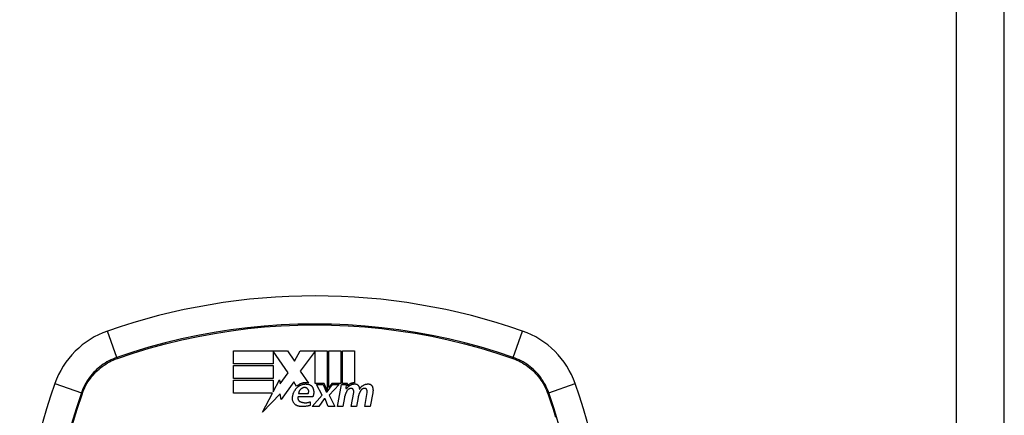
# Model space of a CAD drawing. Header units: inches. Extents: x 17 to 570, y 51 to 268.
# Tile 248 of 256: x 241.76 to 243.795, y 163.687 to 164.506. Entities that reach past the tile are written whole.
import ezdxf

# ---------------------------------------------------------------- set-up
doc = ezdxf.new("R2010")
doc.units = ezdxf.units.IN
doc.header["$MEASUREMENT"] = 0
doc.layers.add('Visible Edges(ANSI)', color=7, linetype='Continuous', lineweight=25)
doc.layers.add('Visible Tangent Edges(ANSI)', color=7, linetype='Continuous', lineweight=25)

msp = doc.modelspace()

# ---------------------------------------------------------------- linework, layer by layer
at = {"layer": 'Visible Edges(ANSI)'}
for p, q in [((243.7945, 147.4641), (243.7945, 179.1841)), ((242.202, 163.7939), (242.202, 163.8206)), ((242.202, 163.8206), (242.3135, 163.8206)), ((242.315, 163.7754), (242.2843, 163.8201)), ((242.2843, 163.8201), (242.2843, 163.7939)), ((242.3135, 163.8206), (242.3282, 163.7989)), ((242.3282, 163.7989), (242.3398, 163.8206)), ((242.3398, 163.8206), (242.3955, 163.8206)), ((242.3705, 163.8196), (242.34, 163.7787)), ((242.3705, 163.7532), (242.3705, 163.8196)), ((242.3955, 163.8206), (242.3955, 163.7385)), ((242.399, 163.7446), (242.399, 163.8206)), ((242.399, 163.8206), (242.4238, 163.8206)), ((242.4238, 163.8206), (242.4238, 163.7532)), ((242.4273, 163.7532), (242.4273, 163.8206)), ((242.4273, 163.8206), (242.452, 163.8206)), ((242.452, 163.8206), (242.452, 163.7544)), ((242.2843, 163.7939), (242.202, 163.7939)), ((242.202, 163.7636), (242.202, 163.7904)), ((242.202, 163.7904), (242.2843, 163.7904)), ((242.2843, 163.7904), (242.2843, 163.7636)), ((242.34, 163.7787), (242.3573, 163.7539)), ((242.2843, 163.7636), (242.202, 163.7636)), ((242.202, 163.7331), (242.202, 163.7599)), ((242.202, 163.7599), (242.2843, 163.7599)), ((242.2843, 163.7359), (242.297, 163.7604)), ((242.2843, 163.7599), (242.2843, 163.7359)), ((242.297, 163.7604), (242.2987, 163.752)), ((242.2987, 163.752), (242.315, 163.7754)), ((242.3265, 163.7567), (242.3004, 163.72)), ((242.3323, 163.7471), (242.3265, 163.7567)), ((242.3893, 163.7532), (242.3705, 163.7532)), ((242.3853, 163.7286), (242.3738, 163.7509)), ((242.3738, 163.7509), (242.3873, 163.7509)), ((242.3873, 163.7509), (242.3938, 163.7356)), ((242.3955, 163.7385), (242.3893, 163.7532)), ((242.3955, 163.7356), (242.4067, 163.7509)), ((242.4053, 163.7532), (242.399, 163.7446)), ((242.4203, 163.7509), (242.4, 163.7288)), ((242.4238, 163.7532), (242.4053, 163.7532)), ((242.4067, 163.7509), (242.4203, 163.7509)), ((242.417, 163.7054), (242.4251, 163.7509)), ((242.4251, 163.7509), (242.4345, 163.7509)), ((242.4375, 163.7532), (242.4273, 163.7532)), ((242.4345, 163.7509), (242.4338, 163.7429)), ((242.4338, 163.7429), (242.4363, 163.7429)), ((242.4371, 163.7481), (242.4375, 163.7532)), ((242.2829, 163.7331), (242.202, 163.7331)), ((242.2622, 163.6934), (242.2829, 163.7331)), ((242.2987, 163.7319), (242.2622, 163.6934)), ((242.3004, 163.72), (242.2987, 163.7319)), ((242.3658, 163.7251), (242.3353, 163.7251)), ((242.3365, 163.7326), (242.3565, 163.7326)), ((242.3648, 163.7054), (242.3853, 163.7286)), ((242.3895, 163.7216), (242.3783, 163.7054)), ((242.3915, 163.7216), (242.3895, 163.7216)), ((242.3978, 163.7054), (242.3915, 163.7216)), ((242.3938, 163.7356), (242.3955, 163.7356)), ((242.4, 163.7288), (242.4113, 163.7054)), ((242.4313, 163.7241), (242.428, 163.7054)), ((242.4453, 163.7054), (242.4504, 163.7341)), ((242.4596, 163.7241), (242.4563, 163.7054)), ((242.4733, 163.7054), (242.4784, 163.7341)), ((242.4898, 163.7339), (242.4843, 163.7054)), ((242.3603, 163.7151), (242.3603, 163.7076)), ((242.3783, 163.7054), (242.3648, 163.7054)), ((242.4113, 163.7054), (242.3978, 163.7054)), ((242.428, 163.7054), (242.417, 163.7054)), ((242.4563, 163.7054), (242.4453, 163.7054)), ((242.4843, 163.7054), (242.4733, 163.7054))]:
    msp.add_line(p, q, dxfattribs=at)
at = {"layer": 'Visible Edges(ANSI)', "flags": 128}
for points in [[(242.3238, 163.7231), (242.3239, 163.7241), (242.324, 163.7251), (242.3241, 163.7261), (242.3243, 163.7271), (242.3245, 163.7281), (242.3247, 163.7291), (242.325, 163.7301), (242.3253, 163.7311), (242.3256, 163.732), (242.3259, 163.733), (242.3263, 163.7339), (242.3267, 163.7349), (242.3271, 163.7358), (242.3276, 163.7367), (242.3281, 163.7376), (242.3286, 163.7385), (242.3292, 163.7394), (242.3298, 163.7402), (242.3304, 163.741), (242.331, 163.7419), (242.3317, 163.7427), (242.3323, 163.7434), (242.3331, 163.7442), (242.3338, 163.7449)], [(242.3573, 163.7539), (242.3562, 163.7541), (242.3551, 163.7543), (242.354, 163.7544), (242.3528, 163.7545), (242.3517, 163.7546), (242.3506, 163.7546), (242.3494, 163.7545), (242.3483, 163.7544), (242.3472, 163.7543), (242.3461, 163.7541), (242.345, 163.7539), (242.3439, 163.7536), (242.3428, 163.7533), (242.3417, 163.7529), (242.3407, 163.7525), (242.3397, 163.7521), (242.3387, 163.7516), (242.3377, 163.751), (242.3367, 163.7505), (242.3358, 163.7499), (242.3349, 163.7492), (242.334, 163.7486), (242.3331, 163.7479), (242.3323, 163.7471)], [(242.3338, 163.7449), (242.3345, 163.7456), (242.3352, 163.7462), (242.336, 163.7468), (242.3367, 163.7474), (242.3375, 163.7479), (242.3384, 163.7484), (242.3392, 163.7489), (242.3401, 163.7494), (242.3409, 163.7498), (242.3418, 163.7502), (242.3427, 163.7505), (242.3437, 163.7508), (242.3446, 163.7511), (242.3455, 163.7513), (242.3465, 163.7515), (242.3475, 163.7517), (242.3484, 163.7518), (242.3494, 163.7519), (242.3504, 163.752), (242.3514, 163.752), (242.3524, 163.7519), (242.3533, 163.7519), (242.3543, 163.7518), (242.3553, 163.7516)], [(242.3458, 163.7441), (242.3452, 163.7439), (242.3446, 163.7436), (242.344, 163.7433), (242.3434, 163.743), (242.3428, 163.7427), (242.3423, 163.7423), (242.3418, 163.7419), (242.3413, 163.7415), (242.3408, 163.741), (242.3403, 163.7406), (242.3399, 163.7401), (242.3395, 163.7396), (242.3391, 163.7391), (242.3387, 163.7386), (242.3384, 163.738), (242.3381, 163.7375), (242.3378, 163.7369), (242.3375, 163.7363), (242.3373, 163.7357), (242.3371, 163.7351), (242.3369, 163.7345), (242.3367, 163.7339), (242.3366, 163.7333), (242.3365, 163.7326)], [(242.3545, 163.7426), (242.3542, 163.7429), (242.3539, 163.7431), (242.3536, 163.7433), (242.3533, 163.7435), (242.3529, 163.7437), (242.3526, 163.7438), (242.3522, 163.744), (242.3519, 163.7441), (242.3515, 163.7442), (242.3511, 163.7443), (242.3508, 163.7444), (242.3504, 163.7445), (242.35, 163.7446), (242.3496, 163.7446), (242.3492, 163.7446), (242.3488, 163.7446), (242.3484, 163.7446), (242.3481, 163.7446), (242.3477, 163.7446), (242.3473, 163.7445), (242.3469, 163.7444), (242.3465, 163.7444), (242.3462, 163.7442), (242.3458, 163.7441)], [(242.3565, 163.7326), (242.3567, 163.733), (242.3569, 163.7335), (242.3571, 163.7339), (242.3572, 163.7343), (242.3573, 163.7348), (242.3574, 163.7352), (242.3575, 163.7357), (242.3575, 163.7361), (242.3575, 163.7366), (242.3575, 163.7371), (242.3574, 163.7375), (242.3574, 163.738), (242.3573, 163.7384), (242.3571, 163.7388), (242.357, 163.7393), (242.3568, 163.7397), (242.3566, 163.7401), (242.3564, 163.7405), (242.3561, 163.7409), (242.3558, 163.7413), (242.3556, 163.7416), (242.3552, 163.742), (242.3549, 163.7423), (242.3545, 163.7426)], [(242.3553, 163.7516), (242.3559, 163.7516), (242.3564, 163.7515), (242.357, 163.7514), (242.3576, 163.7512), (242.3581, 163.7511), (242.3586, 163.7509), (242.3592, 163.7507), (242.3597, 163.7504), (242.3602, 163.7502), (242.3607, 163.7499), (242.3612, 163.7496), (242.3616, 163.7493), (242.3621, 163.7489), (242.3625, 163.7486), (242.3629, 163.7482), (242.3633, 163.7478), (242.3637, 163.7474), (242.3641, 163.7469), (242.3644, 163.7465), (242.3647, 163.7461), (242.365, 163.7456), (242.3653, 163.7451), (242.3656, 163.7446), (242.3658, 163.7441)], [(242.3658, 163.7441), (242.3661, 163.7434), (242.3664, 163.7426), (242.3667, 163.7418), (242.3669, 163.7411), (242.3671, 163.7403), (242.3673, 163.7395), (242.3674, 163.7387), (242.3676, 163.7379), (242.3677, 163.7371), (242.3677, 163.7362), (242.3678, 163.7354), (242.3678, 163.7346), (242.3678, 163.7338), (242.3677, 163.733), (242.3677, 163.7322), (242.3676, 163.7314), (242.3674, 163.7306), (242.3673, 163.7298), (242.3671, 163.729), (242.3669, 163.7282), (242.3667, 163.7274), (242.3664, 163.7266), (242.3661, 163.7259), (242.3658, 163.7251)], [(242.4368, 163.7382), (242.4365, 163.7376), (242.4361, 163.7371), (242.4358, 163.7365), (242.4355, 163.736), (242.4352, 163.7354), (242.4349, 163.7349), (242.4346, 163.7343), (242.4344, 163.7337), (242.4341, 163.7331), (242.4338, 163.7326), (242.4336, 163.732), (242.4334, 163.7314), (242.4331, 163.7308), (242.4329, 163.7302), (242.4327, 163.7296), (242.4325, 163.729), (242.4324, 163.7284), (242.4322, 163.7278), (242.432, 163.7272), (242.4319, 163.7266), (242.4317, 163.726), (242.4316, 163.7254), (242.4315, 163.7247), (242.4313, 163.7241)], [(242.4363, 163.7429), (242.4367, 163.7436), (242.4372, 163.7442), (242.4377, 163.7449), (242.4383, 163.7455), (242.4388, 163.7461), (242.4394, 163.7467), (242.44, 163.7472), (242.4407, 163.7478), (242.4413, 163.7483), (242.442, 163.7488), (242.4427, 163.7492), (242.4435, 163.7496), (242.4442, 163.75), (242.445, 163.7504), (242.4458, 163.7507), (242.4466, 163.751), (242.4474, 163.7513), (242.4482, 163.7515), (242.449, 163.7517), (242.4499, 163.7518), (242.4507, 163.752), (242.4516, 163.752), (242.4524, 163.7521), (242.4533, 163.7521)], [(242.4445, 163.743), (242.4442, 163.7429), (242.4438, 163.7429), (242.4434, 163.7428), (242.443, 163.7427), (242.4426, 163.7426), (242.4422, 163.7425), (242.4418, 163.7423), (242.4415, 163.7422), (242.4411, 163.742), (242.4408, 163.7418), (242.4404, 163.7416), (242.4401, 163.7414), (242.4397, 163.7412), (242.4394, 163.741), (242.4391, 163.7407), (242.4388, 163.7405), (242.4385, 163.7402), (242.4382, 163.74), (242.438, 163.7397), (242.4377, 163.7394), (242.4375, 163.7391), (242.4372, 163.7388), (242.437, 163.7385), (242.4368, 163.7382)], [(242.452, 163.7544), (242.4513, 163.7544), (242.4506, 163.7544), (242.4499, 163.7543), (242.4492, 163.7542), (242.4485, 163.7541), (242.4478, 163.754), (242.4471, 163.7539), (242.4465, 163.7537), (242.4458, 163.7535), (242.4451, 163.7533), (242.4445, 163.7531), (242.4438, 163.7528), (242.4432, 163.7525), (242.4426, 163.7522), (242.442, 163.7519), (242.4414, 163.7515), (242.4408, 163.7512), (242.4402, 163.7508), (242.4396, 163.7504), (242.4391, 163.75), (242.4386, 163.7495), (242.4381, 163.7491), (242.4376, 163.7486), (242.4371, 163.7481)], [(242.4497, 163.74), (242.4495, 163.7402), (242.4494, 163.7405), (242.4493, 163.7407), (242.4492, 163.7409), (242.449, 163.7411), (242.4488, 163.7413), (242.4487, 163.7415), (242.4485, 163.7417), (242.4483, 163.7419), (242.4481, 163.742), (242.4478, 163.7422), (242.4476, 163.7423), (242.4474, 163.7424), (242.4472, 163.7426), (242.4469, 163.7427), (242.4467, 163.7427), (242.4464, 163.7428), (242.4461, 163.7429), (242.4459, 163.7429), (242.4456, 163.743), (242.4453, 163.743), (242.4451, 163.743), (242.4448, 163.743), (242.4445, 163.743)], [(242.4504, 163.7341), (242.4504, 163.7344), (242.4504, 163.7346), (242.4505, 163.7349), (242.4505, 163.7351), (242.4505, 163.7354), (242.4505, 163.7356), (242.4505, 163.7359), (242.4505, 163.7361), (242.4505, 163.7364), (242.4505, 163.7366), (242.4505, 163.7369), (242.4504, 163.7371), (242.4504, 163.7374), (242.4504, 163.7376), (242.4503, 163.7378), (242.4503, 163.7381), (242.4502, 163.7383), (242.4502, 163.7386), (242.4501, 163.7388), (242.45, 163.7391), (242.4499, 163.7393), (242.4498, 163.7395), (242.4498, 163.7398), (242.4497, 163.74)], [(242.4533, 163.7521), (242.4537, 163.7521), (242.4542, 163.752), (242.4546, 163.752), (242.4551, 163.7519), (242.4555, 163.7518), (242.456, 163.7516), (242.4564, 163.7515), (242.4568, 163.7513), (242.4572, 163.7511), (242.4576, 163.7509), (242.458, 163.7506), (242.4583, 163.7504), (242.4587, 163.7501), (242.459, 163.7498), (242.4593, 163.7495), (242.4596, 163.7492), (242.4599, 163.7488), (242.4602, 163.7485), (242.4604, 163.7481), (242.4606, 163.7477), (242.4608, 163.7473), (242.461, 163.7469), (242.4612, 163.7465), (242.4613, 163.7461)], [(242.4648, 163.7382), (242.4645, 163.7376), (242.4641, 163.7371), (242.4638, 163.7365), (242.4635, 163.736), (242.4633, 163.7354), (242.463, 163.7348), (242.4627, 163.7343), (242.4624, 163.7337), (242.4622, 163.7331), (242.462, 163.7326), (242.4617, 163.732), (242.4615, 163.7314), (242.4613, 163.7308), (242.4611, 163.7302), (242.4609, 163.7296), (242.4607, 163.729), (242.4605, 163.7284), (242.4604, 163.7278), (242.4602, 163.7272), (242.4601, 163.7266), (242.4599, 163.726), (242.4598, 163.7254), (242.4597, 163.7247), (242.4596, 163.7241)], [(242.4613, 163.7461), (242.4614, 163.7459), (242.4614, 163.7457), (242.4615, 163.7454), (242.4615, 163.7452), (242.4616, 163.745), (242.4617, 163.7448), (242.4617, 163.7445), (242.4618, 163.7443), (242.4618, 163.7441), (242.4619, 163.7439), (242.4619, 163.7436), (242.4619, 163.7434), (242.462, 163.7432), (242.462, 163.7429), (242.4621, 163.7427), (242.4621, 163.7425), (242.4621, 163.7422), (242.4622, 163.742), (242.4622, 163.7418), (242.4622, 163.7416), (242.4622, 163.7413), (242.4623, 163.7411), (242.4623, 163.7409), (242.4623, 163.7406)], [(242.4623, 163.7406), (242.4627, 163.7415), (242.4632, 163.7423), (242.4637, 163.7431), (242.4642, 163.7438), (242.4648, 163.7446), (242.4654, 163.7453), (242.4661, 163.746), (242.4667, 163.7466), (242.4675, 163.7473), (242.4682, 163.7479), (242.469, 163.7484), (242.4698, 163.749), (242.4706, 163.7494), (242.4714, 163.7499), (242.4723, 163.7503), (242.4732, 163.7507), (242.4741, 163.751), (242.475, 163.7513), (242.476, 163.7516), (242.4769, 163.7518), (242.4779, 163.7519), (242.4788, 163.752), (242.4798, 163.7521), (242.4808, 163.7521)], [(242.4725, 163.743), (242.4721, 163.7429), (242.4717, 163.7429), (242.4714, 163.7428), (242.471, 163.7427), (242.4706, 163.7426), (242.4702, 163.7425), (242.4698, 163.7423), (242.4695, 163.7422), (242.4691, 163.742), (242.4688, 163.7418), (242.4684, 163.7416), (242.4681, 163.7414), (242.4677, 163.7412), (242.4674, 163.741), (242.4671, 163.7407), (242.4668, 163.7405), (242.4665, 163.7402), (242.4662, 163.74), (242.466, 163.7397), (242.4657, 163.7394), (242.4655, 163.7391), (242.4652, 163.7388), (242.465, 163.7385), (242.4648, 163.7382)], [(242.4777, 163.74), (242.4775, 163.7402), (242.4774, 163.7405), (242.4773, 163.7407), (242.4771, 163.7409), (242.477, 163.7411), (242.4768, 163.7413), (242.4766, 163.7415), (242.4765, 163.7417), (242.4763, 163.7419), (242.476, 163.742), (242.4758, 163.7422), (242.4756, 163.7423), (242.4754, 163.7424), (242.4751, 163.7426), (242.4749, 163.7427), (242.4746, 163.7427), (242.4744, 163.7428), (242.4741, 163.7429), (242.4739, 163.7429), (242.4736, 163.743), (242.4733, 163.743), (242.4731, 163.743), (242.4728, 163.743), (242.4725, 163.743)], [(242.4784, 163.7341), (242.4784, 163.7344), (242.4784, 163.7346), (242.4785, 163.7349), (242.4785, 163.7351), (242.4785, 163.7354), (242.4785, 163.7356), (242.4785, 163.7359), (242.4785, 163.7361), (242.4785, 163.7364), (242.4785, 163.7366), (242.4785, 163.7369), (242.4784, 163.7371), (242.4784, 163.7374), (242.4784, 163.7376), (242.4783, 163.7378), (242.4783, 163.7381), (242.4782, 163.7383), (242.4782, 163.7386), (242.4781, 163.7388), (242.478, 163.7391), (242.4779, 163.7393), (242.4778, 163.7395), (242.4778, 163.7398), (242.4777, 163.74)], [(242.4808, 163.7521), (242.4812, 163.7521), (242.4817, 163.752), (242.4822, 163.752), (242.4826, 163.7519), (242.4831, 163.7518), (242.4835, 163.7517), (242.4839, 163.7515), (242.4844, 163.7513), (242.4848, 163.7511), (242.4852, 163.7509), (242.4856, 163.7507), (242.4859, 163.7504), (242.4863, 163.7501), (242.4866, 163.7498), (242.487, 163.7495), (242.4873, 163.7492), (242.4876, 163.7488), (242.4878, 163.7485), (242.4881, 163.7481), (242.4883, 163.7477), (242.4885, 163.7473), (242.4887, 163.7469), (242.4889, 163.7465), (242.489, 163.7461)], [(242.489, 163.7461), (242.4892, 163.7456), (242.4893, 163.7451), (242.4895, 163.7446), (242.4896, 163.7441), (242.4897, 163.7436), (242.4898, 163.7431), (242.4899, 163.7426), (242.49, 163.7421), (242.4901, 163.7416), (242.4901, 163.7411), (242.4902, 163.7406), (242.4902, 163.7401), (242.4903, 163.7396), (242.4903, 163.739), (242.4903, 163.7385), (242.4903, 163.738), (242.4903, 163.7375), (242.4902, 163.737), (242.4902, 163.7365), (242.4901, 163.736), (242.4901, 163.7355), (242.49, 163.735), (242.4899, 163.7344), (242.4898, 163.7339)], [(242.3378, 163.7059), (242.3368, 163.7061), (242.3357, 163.7063), (242.3347, 163.7066), (242.3338, 163.707), (242.3328, 163.7074), (242.3319, 163.7079), (242.331, 163.7085), (242.3302, 163.7091), (242.3294, 163.7097), (242.3287, 163.7104), (242.328, 163.7112), (242.3273, 163.7119), (242.3267, 163.7127), (242.3262, 163.7136), (242.3257, 163.7145), (242.3252, 163.7154), (242.3248, 163.7163), (242.3245, 163.7172), (242.3242, 163.7182), (242.324, 163.7192), (242.3239, 163.7201), (242.3238, 163.7211), (242.3238, 163.7221), (242.3238, 163.7231)], [(242.3353, 163.7251), (242.3352, 163.7247), (242.3351, 163.7242), (242.335, 163.7237), (242.335, 163.7233), (242.335, 163.7228), (242.335, 163.7224), (242.335, 163.7219), (242.3351, 163.7214), (242.3352, 163.721), (242.3353, 163.7205), (242.3355, 163.7201), (242.3356, 163.7196), (242.3358, 163.7192), (242.3361, 163.7188), (242.3363, 163.7184), (242.3366, 163.718), (242.3369, 163.7177), (242.3372, 163.7173), (242.3375, 163.717), (242.3379, 163.7167), (242.3383, 163.7164), (242.3387, 163.7161), (242.3391, 163.7158), (242.3395, 163.7156)], [(242.3395, 163.7156), (242.3403, 163.7153), (242.3412, 163.7149), (242.342, 163.7146), (242.3428, 163.7143), (242.3437, 163.7141), (242.3445, 163.7139), (242.3454, 163.7137), (242.3463, 163.7135), (242.3472, 163.7134), (242.3481, 163.7133), (242.3489, 163.7132), (242.3498, 163.7132), (242.3507, 163.7132), (242.3516, 163.7132), (242.3525, 163.7132), (242.3534, 163.7133), (242.3543, 163.7135), (242.3552, 163.7136), (242.3561, 163.7138), (242.3569, 163.714), (242.3578, 163.7142), (242.3586, 163.7145), (242.3595, 163.7148), (242.3603, 163.7151)], [(242.3603, 163.7076), (242.3594, 163.7074), (242.3585, 163.7071), (242.3576, 163.7069), (242.3566, 163.7066), (242.3557, 163.7064), (242.3548, 163.7062), (242.3538, 163.7061), (242.3529, 163.7059), (242.352, 163.7058), (242.351, 163.7057), (242.3501, 163.7056), (242.3491, 163.7055), (242.3482, 163.7054), (242.3472, 163.7054), (242.3463, 163.7053), (242.3453, 163.7053), (242.3444, 163.7053), (242.3434, 163.7054), (242.3425, 163.7054), (242.3416, 163.7055), (242.3406, 163.7055), (242.3397, 163.7056), (242.3387, 163.7057), (242.3378, 163.7059)]]:
    msp.add_lwpolyline(points, dxfattribs=at)
at = {"layer": 'Visible Edges(ANSI)'}
for centre, radius, start, end in [((242.3705, 162.6351), 1.2992, 70.7337, 109.2663), ((242.0003, 163.6943), 0.1772, 109.2663, 160.7337), ((242.7408, 163.6943), 0.1772, 19.2663, 70.7337), ((243.0595, 163.3241), 1.2992, 160.7337, 199.2663), ((241.6816, 163.3241), 1.2992, 340.7337, 19.2663)]:
    msp.add_arc(centre, radius, start, end, dxfattribs=at)
at = {"layer": 'Visible Tangent Edges(ANSI)'}
for p, q in [((243.6955, 147.4641), (243.6955, 179.1841)), ((241.961, 163.8069), (241.9418, 163.8616)), ((242.7801, 163.8069), (242.7992, 163.8616)), ((241.9617, 163.8047), (241.9622, 163.8048)), ((242.7789, 163.8048), (242.7793, 163.8047)), ((241.8331, 163.7528), (241.8877, 163.7337)), ((242.8534, 163.7337), (242.908, 163.7528)), ((241.8898, 163.7325), (241.89, 163.7329)), ((242.8511, 163.7329), (242.8513, 163.7325))]:
    msp.add_line(p, q, dxfattribs=at)
at = {"layer": 'Visible Tangent Edges(ANSI)', "flags": 128}
for points in [[(242.7801, 163.8069), (242.7472, 163.8179), (242.7139, 163.8279), (242.6802, 163.8371), (242.6463, 163.8453), (242.6122, 163.8525), (242.5778, 163.8588), (242.5433, 163.8641), (242.5087, 163.8684), (242.474, 163.8718), (242.4392, 163.8742), (242.4045, 163.8756), (242.3698, 163.8761), (242.335, 163.8756), (242.3003, 163.8741), (242.2657, 163.8717), (242.2311, 163.8683), (242.1966, 163.8639), (242.1623, 163.8586), (242.1282, 163.8524), (242.0943, 163.8451), (242.0606, 163.837), (242.0271, 163.8279), (241.9939, 163.8179), (241.961, 163.8069)], [(241.9622, 163.8048), (241.995, 163.8158), (242.0281, 163.8259), (242.0614, 163.835), (242.095, 163.8432), (242.1289, 163.8505), (242.1629, 163.8568), (242.1971, 163.8622), (242.2315, 163.8666), (242.2659, 163.87), (242.3005, 163.8725), (242.3351, 163.874), (242.3698, 163.8745), (242.4044, 163.874), (242.439, 163.8726), (242.4737, 163.8701), (242.5083, 163.8667), (242.5429, 163.8623), (242.5773, 163.857), (242.6115, 163.8506), (242.6456, 163.8434), (242.6794, 163.8351), (242.7129, 163.8259), (242.746, 163.8158), (242.7789, 163.8048)], [(241.961, 163.8069), (241.9568, 163.8054), (241.9526, 163.8037), (241.9486, 163.8019), (241.9446, 163.7999), (241.9406, 163.7977), (241.9368, 163.7954), (241.9331, 163.793), (241.9294, 163.7904), (241.9259, 163.7877), (241.9224, 163.7848), (241.9191, 163.7819), (241.9159, 163.7788), (241.9128, 163.7755), (241.9098, 163.7722), (241.907, 163.7688), (241.9043, 163.7652), (241.9017, 163.7616), (241.8992, 163.7578), (241.8969, 163.754), (241.8948, 163.7501), (241.8928, 163.7461), (241.8909, 163.742), (241.8893, 163.7379), (241.8877, 163.7337)], [(241.89, 163.7329), (241.8915, 163.737), (241.8932, 163.7411), (241.8951, 163.745), (241.897, 163.7489), (241.8992, 163.7527), (241.9014, 163.7565), (241.9038, 163.7601), (241.9064, 163.7637), (241.909, 163.7671), (241.9118, 163.7705), (241.9147, 163.7738), (241.9178, 163.7769), (241.9209, 163.7799), (241.9242, 163.7828), (241.9275, 163.7856), (241.931, 163.7883), (241.9345, 163.7908), (241.9382, 163.7932), (241.9419, 163.7955), (241.9457, 163.7976), (241.9496, 163.7996), (241.9536, 163.8014), (241.9576, 163.8031), (241.9617, 163.8047)], [(242.7793, 163.8047), (242.7834, 163.8031), (242.7875, 163.8014), (242.7914, 163.7996), (242.7953, 163.7976), (242.7991, 163.7955), (242.8029, 163.7932), (242.8065, 163.7908), (242.8101, 163.7883), (242.8136, 163.7856), (242.8169, 163.7828), (242.8202, 163.7799), (242.8233, 163.7769), (242.8263, 163.7738), (242.8293, 163.7705), (242.832, 163.7671), (242.8347, 163.7637), (242.8372, 163.7601), (242.8396, 163.7565), (242.8419, 163.7527), (242.844, 163.7489), (242.846, 163.745), (242.8479, 163.7411), (242.8496, 163.737), (242.8511, 163.7329)], [(242.8534, 163.7337), (242.8518, 163.7379), (242.8501, 163.742), (242.8483, 163.7461), (242.8463, 163.7501), (242.8441, 163.754), (242.8418, 163.7578), (242.8394, 163.7616), (242.8368, 163.7652), (242.8341, 163.7688), (242.8313, 163.7722), (242.8283, 163.7755), (242.8252, 163.7788), (242.822, 163.7819), (242.8186, 163.7848), (242.8152, 163.7877), (242.8116, 163.7904), (242.808, 163.793), (242.8043, 163.7954), (242.8004, 163.7977), (242.7965, 163.7999), (242.7925, 163.8019), (242.7884, 163.8037), (242.7843, 163.8054), (242.7801, 163.8069)], [(241.8877, 163.7337), (241.8768, 163.7008), (241.8667, 163.6674)], [(241.8687, 163.6664), (241.8788, 163.6996), (241.8898, 163.7325)], [(242.8513, 163.7325), (242.8569, 163.7161), (242.8622, 163.6997), (242.8674, 163.6832)], [(242.8743, 163.6677), (242.8643, 163.7008), (242.8534, 163.7337)]]:
    msp.add_lwpolyline(points, dxfattribs=at)
at = {"layer": 'Visible Tangent Edges(ANSI)'}
for centre, major_axis, start_param, end_param in [((241.9626, 163.8023), (-0.00321, 0.00931), 1.046967, 1.310674), ((242.7785, 163.8023), (-0.00321, -0.00931), 1.830918, 2.094625), ((241.8924, 163.7321), (0.00931, -0.00321), 1.830918, 2.094625), ((242.8487, 163.7321), (-0.00931, -0.00321), 4.18856, 4.452267)]:
    msp.add_ellipse(centre, major_axis=major_axis, ratio=0.002592, start_param=start_param, end_param=end_param, dxfattribs=at)

doc.saveas('drawing.dxf')
